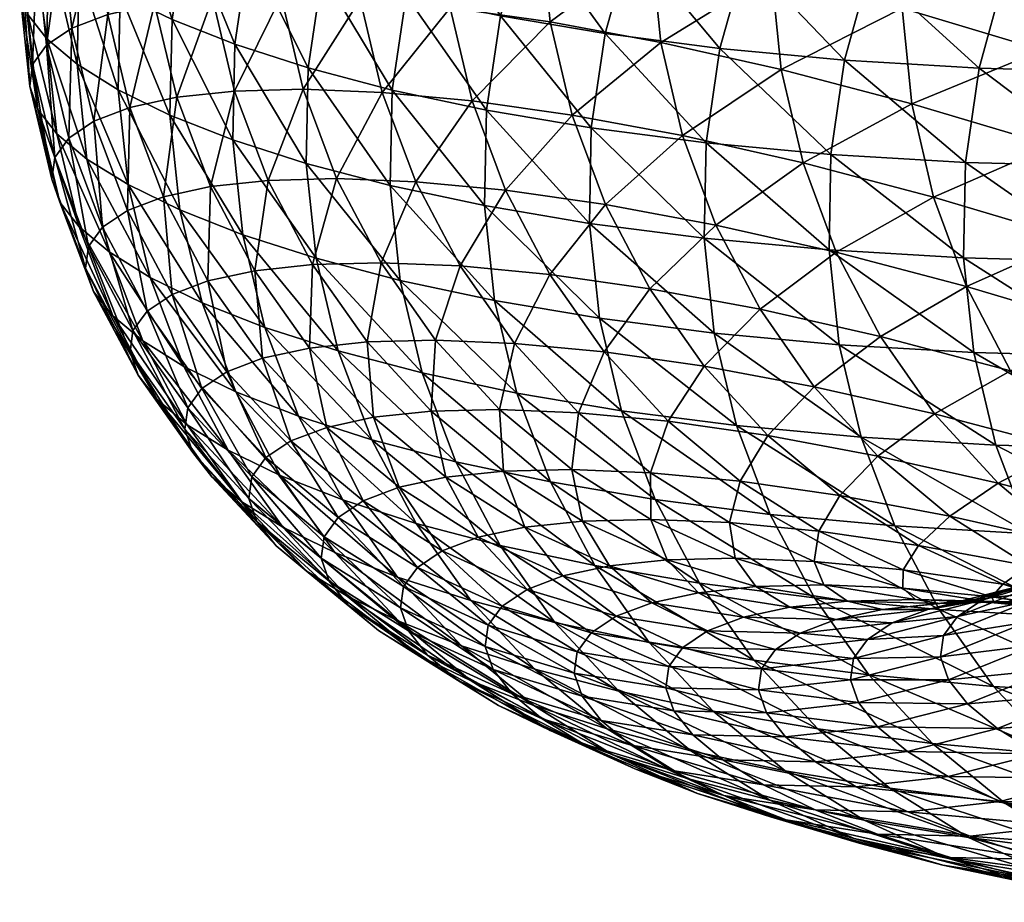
# Model space of a CAD drawing. Header units: centimetres. Extents: x -1886 to 2760, y -2774 to 68.
# Tile 23 of 77: x -0.473 to -0.24, y 59.699 to 59.907. Entities that reach past the tile are written whole.
import ezdxf

# ---------------------------------------------------------------- set-up
doc = ezdxf.new("R2010")
doc.units = ezdxf.units.CM
doc.layers.get('0').update_dxf_attribs({"true_color": 0x086e87})

msp = doc.modelspace()

# ---------------------------------------------------------------- meshes
at = {"color": 9, "true_color": 0xc1c1c1}
mesh = msp.add_polyface(dxfattribs=at)
corners = [(-0.27157, 59.91962, -1118.25745), (-0.23978, 59.91772, -1118.39624), (-0.24576, 59.89604, -1118.39368), (-0.27757, 59.89793, -1118.25476), (-0.20574, 59.9168, -1118.53467), (-0.2117, 59.89512, -1118.53223), (-0.24899, 59.87372, -1118.39075), (-0.28081, 59.8756, -1118.25183), (-0.21491, 59.8728, -1118.52942), (-0.26283, 59.94028, -1118.25977), (-0.23106, 59.93839, -1118.39844), (-0.25157, 59.9596, -1118.2616), (-0.21983, 59.95771, -1118.40015), (-0.19705, 59.93747, -1118.53674), (-0.238, 59.97726, -1118.26318), (-0.20629, 59.97537, -1118.40161), (-0.30105, 59.92237, -1118.11841), (-0.30708, 59.90068, -1118.1156), (-0.31033, 59.87836, -1118.11255), (-0.29229, 59.94304, -1118.12073), (-0.31941, 59.94658, -1117.98145), (-0.28101, 59.96237, -1118.1228), (-0.30811, 59.9659, -1117.98364), (-0.26742, 59.98003, -1118.12439), (-0.2945, 59.98356, -1117.98535), (-0.3159, 59.88007, -1114.96472), (-0.2874, 59.87364, -1114.81873), (-0.29256, 59.8957, -1114.82141), (-0.32108, 59.90213, -1114.96741), (-0.29485, 59.91829, -1114.82434), (-0.32338, 59.92471, -1114.97046), (-0.29431, 59.94101, -1114.82751), (-0.31951, 59.96988, -1114.97693), (-0.29096, 59.96348, -1114.83081), (-0.28485, 59.9853, -1114.83411), (-0.32285, 59.94742, -1114.97363), (-0.26169, 59.8876, -1114.67505), (-0.25655, 59.86554, -1114.67249), (-0.22853, 59.87771, -1114.52844), (-0.26396, 59.91019, -1114.67798), (-0.23079, 59.9003, -1114.53125), (-0.26341, 59.93291, -1114.68103), (-0.23022, 59.92303, -1114.5343), (-0.19536, 59.88855, -1114.38428), (-0.19478, 59.91128, -1114.38721), (-0.18527, 59.9556, -1114.39355), (-0.22073, 59.96735, -1114.54077), (-0.22685, 59.94551, -1114.53748), (-0.1914, 59.93376, -1114.39026), (-0.25394, 59.97721, -1114.68762), (-0.26006, 59.95538, -1114.6842), (-0.21188, 59.98815, -1114.54419)]
mesh.append_faces([[corners[k] for k in face] for face in [(0, 1, 2), (2, 3, 0), (1, 4, 5), (5, 2, 1), (3, 2, 6), (6, 7, 3), (2, 5, 8), (8, 6, 2), (1, 0, 9), (9, 10, 1), (10, 9, 11), (11, 12, 10), (4, 1, 10), (10, 13, 4), (13, 10, 12), (14, 15, 12), (12, 11, 14), (16, 0, 3), (3, 17, 16), (17, 3, 7), (7, 18, 17), (0, 16, 19), (19, 9, 0), (20, 19, 16), (9, 19, 21), (21, 11, 9), (22, 21, 19), (23, 14, 11), (11, 21, 23), (24, 23, 21), (21, 22, 24), (25, 26, 27), (28, 27, 29), (30, 29, 31), (32, 33, 34), (35, 31, 33), (36, 27, 26), (26, 37, 36), (38, 36, 37), (27, 36, 39), (39, 29, 27), (36, 38, 40), (40, 39, 36), (29, 39, 41), (41, 31, 29), (39, 40, 42), (42, 41, 39), (43, 40, 38), (44, 42, 40), (45, 46, 47), (48, 47, 42), (49, 34, 33), (33, 50, 49), (50, 33, 31), (31, 41, 50), (46, 49, 50), (50, 47, 46), (47, 50, 41), (41, 42, 47), (49, 46, 51)]], dxfattribs={"vtx2": -1, "color": 9})
mesh = msp.add_polyface(dxfattribs=at)
corners = [(-0.36275, 59.8635, -1117.82983), (-0.3851, 59.86826, -1117.6897), (-0.38462, 59.89085, -1117.69312), (-0.36228, 59.88608, -1117.83325), (-0.3375, 59.88188, -1117.97302), (-0.33797, 59.85931, -1117.96973), (-0.37527, 59.93488, -1117.69922), (-0.35295, 59.93011, -1117.83923), (-0.359, 59.90841, -1117.83643), (-0.38134, 59.91319, -1117.69629), (-0.32819, 59.92591, -1117.979), (-0.33423, 59.90421, -1117.9762), (-0.30105, 59.92237, -1118.11841), (-0.30708, 59.90068, -1118.1156), (-0.31033, 59.87836, -1118.11255), (-0.31941, 59.94658, -1117.98145), (-0.29229, 59.94304, -1118.12073), (-0.30811, 59.9659, -1117.98364), (-0.36646, 59.95556, -1117.7019), (-0.34415, 59.95078, -1117.8418), (-0.35512, 59.97488, -1117.70422), (-0.33283, 59.97011, -1117.84412), (-0.39512, 59.94013, -1117.55896), (-0.3863, 59.9608, -1117.56165), (-0.37495, 59.98013, -1117.56409), (-0.29256, 59.8957, -1114.82141), (-0.32108, 59.90213, -1114.96741), (-0.3159, 59.88007, -1114.96472), (-0.34721, 59.90697, -1115.11316), (-0.34202, 59.88492, -1115.11035), (-0.33412, 59.86375, -1115.10779), (-0.37092, 59.91034, -1115.25854), (-0.39217, 59.91234, -1115.40369), (-0.38696, 59.8903, -1115.40076), (-0.36572, 59.8883, -1115.25574), (-0.37903, 59.86915, -1115.39807), (-0.3578, 59.86713, -1115.25305), (-0.37325, 59.93291, -1115.26172), (-0.39451, 59.93491, -1115.40698), (-0.34953, 59.92955, -1115.11621), (-0.37273, 59.95562, -1115.26501), (-0.34901, 59.95226, -1115.11951), (-0.29485, 59.91829, -1114.82434), (-0.32338, 59.92471, -1114.97046), (-0.29431, 59.94101, -1114.82751), (-0.32285, 59.94742, -1114.97363), (-0.29096, 59.96348, -1114.83081), (-0.31951, 59.96988, -1114.97693), (-0.34568, 59.97471, -1115.1228), (-0.394, 59.9576, -1115.41028), (-0.36941, 59.97806, -1115.26843)]
mesh.append_faces([[corners[k] for k in face] for face in [(0, 1, 2), (2, 3, 0), (3, 4, 5), (6, 7, 8), (8, 9, 6), (7, 10, 11), (11, 8, 7), (9, 8, 3), (3, 2, 9), (8, 11, 4), (4, 3, 8), (10, 12, 13), (13, 11, 10), (11, 13, 14), (14, 4, 11), (12, 10, 15), (16, 15, 17), (7, 6, 18), (18, 19, 7), (19, 18, 20), (20, 21, 19), (10, 7, 19), (19, 15, 10), (15, 19, 21), (21, 17, 15), (22, 6, 9), (6, 22, 23), (23, 18, 6), (18, 23, 24), (24, 20, 18), (25, 26, 27), (26, 28, 29), (29, 27, 26), (27, 29, 30), (31, 32, 33), (33, 34, 31), (34, 33, 35), (35, 36, 34), (28, 31, 34), (34, 29, 28), (29, 34, 36), (32, 31, 37), (37, 38, 32), (31, 28, 39), (39, 37, 31), (38, 37, 40), (37, 39, 41), (41, 40, 37), (42, 43, 26), (44, 45, 43), (28, 26, 43), (43, 39, 28), (39, 43, 45), (45, 41, 39), (46, 47, 45), (47, 48, 41), (41, 45, 47), (49, 40, 50), (48, 50, 40), (40, 41, 48)]], dxfattribs={"vtx2": -1, "color": 9})
mesh = msp.add_polyface(dxfattribs=at)
corners = [(-0.4704, 59.89178, -1116.5542), (-0.46849, 59.88627, -1116.69678), (-0.46324, 59.8643, -1116.69324), (-0.46516, 59.8698, -1116.55078), (-0.46396, 59.88048, -1116.83899), (-0.45872, 59.85852, -1116.83545), (-0.44713, 59.86847, -1117.12256), (-0.45684, 59.87451, -1116.98096), (-0.4592, 59.89698, -1116.9845), (-0.44949, 59.89094, -1117.1261), (-0.46632, 59.90296, -1116.84253), (-0.45871, 59.91959, -1116.98792), (-0.449, 59.91354, -1117.12952), (-0.46583, 59.92558, -1116.84607), (-0.47276, 59.91427, -1116.55774), (-0.47085, 59.90876, -1116.70032), (-0.47227, 59.9369, -1116.56128), (-0.47035, 59.93139, -1116.70386), (-0.46895, 59.95928, -1116.5647), (-0.46704, 59.95376, -1116.70728), (-0.46252, 59.94794, -1116.84949), (-0.44569, 59.9359, -1117.13293), (-0.4554, 59.94196, -1116.99133), (-0.4493, 59.96367, -1116.99463), (-0.45642, 59.96966, -1116.85278), (-0.45194, 59.90874, -1115.98132), (-0.46046, 59.90548, -1116.125), (-0.45522, 59.88348, -1116.1217), (-0.4467, 59.88673, -1115.97803), (-0.46638, 59.90149, -1116.26831), (-0.46114, 59.8795, -1116.26501), (-0.4697, 59.89688, -1116.4115), (-0.46445, 59.8749, -1116.40808), (-0.47206, 59.91939, -1116.41492), (-0.46874, 59.924, -1116.27185), (-0.47156, 59.94203, -1116.41846), (-0.46825, 59.94665, -1116.27527), (-0.4543, 59.93127, -1115.98474), (-0.46282, 59.928, -1116.12842), (-0.4538, 59.95393, -1115.98816), (-0.46232, 59.95066, -1116.13196), (-0.45901, 59.97305, -1116.13538), (-0.46825, 59.96442, -1116.42188), (-0.46493, 59.96904, -1116.27881), (-0.44318, 59.9337, -1115.8407), (-0.44268, 59.95638, -1115.84412)]
mesh.append_faces([[corners[k] for k in face] for face in [(0, 1, 2), (2, 3, 0), (1, 4, 5), (6, 7, 8), (8, 9, 6), (7, 4, 10), (10, 8, 7), (9, 8, 11), (11, 12, 9), (8, 10, 13), (13, 11, 8), (1, 0, 14), (14, 15, 1), (15, 14, 16), (16, 17, 15), (4, 1, 15), (15, 10, 4), (10, 15, 17), (17, 13, 10), (18, 19, 17), (17, 16, 18), (19, 20, 13), (13, 17, 19), (21, 22, 23), (22, 21, 12), (12, 11, 22), (24, 23, 22), (22, 20, 24), (20, 22, 11), (11, 13, 20), (25, 26, 27), (27, 28, 25), (26, 29, 30), (30, 27, 26), (31, 0, 3), (3, 32, 31), (29, 31, 32), (32, 30, 29), (0, 31, 33), (33, 14, 0), (31, 29, 34), (34, 33, 31), (14, 33, 35), (35, 16, 14), (33, 34, 36), (36, 35, 33), (26, 25, 37), (37, 38, 26), (38, 37, 39), (39, 40, 38), (29, 26, 38), (38, 34, 29), (34, 38, 40), (40, 36, 34), (36, 40, 41), (42, 18, 16), (16, 35, 42), (35, 36, 43), (44, 37, 25), (45, 39, 37)]], dxfattribs={"vtx2": -1, "color": 9})
mesh = msp.add_polyface(dxfattribs=at)
corners = [(-0.3851, 59.86826, -1117.6897), (-0.40498, 59.87349, -1117.54919), (-0.4045, 59.89608, -1117.55261), (-0.38462, 59.89085, -1117.69312), (-0.42235, 59.87909, -1117.40845), (-0.42186, 59.90168, -1117.41199), (-0.43484, 59.86248, -1117.26392), (-0.44713, 59.86847, -1117.12256), (-0.44949, 59.89094, -1117.1261), (-0.4372, 59.88494, -1117.26746), (-0.449, 59.91354, -1117.12952), (-0.43671, 59.90754, -1117.27087), (-0.43959, 59.95761, -1117.13611), (-0.42731, 59.9516, -1117.27734), (-0.4334, 59.92989, -1117.27429), (-0.44569, 59.9359, -1117.13293), (-0.41248, 59.94573, -1117.41833), (-0.41856, 59.92403, -1117.41528), (-0.38134, 59.91319, -1117.69629), (-0.4012, 59.91843, -1117.55591), (-0.39512, 59.94013, -1117.55896), (-0.40365, 59.96641, -1117.42114), (-0.3863, 59.9608, -1117.56165), (-0.41847, 59.97228, -1117.28027), (-0.4493, 59.96367, -1116.99463), (-0.4467, 59.88673, -1115.97803), (-0.45522, 59.88348, -1116.1217), (-0.44725, 59.86236, -1116.11853), (-0.39217, 59.91234, -1115.40369), (-0.41092, 59.91307, -1115.54858), (-0.4057, 59.89104, -1115.54553), (-0.38696, 59.8903, -1115.40076), (-0.42715, 59.91264, -1115.69312), (-0.42192, 59.89062, -1115.68994), (-0.39776, 59.86989, -1115.54272), (-0.37903, 59.86915, -1115.39807), (-0.41397, 59.86948, -1115.68713), (-0.44083, 59.91116, -1115.8374), (-0.45194, 59.90874, -1115.98132), (-0.43559, 59.88915, -1115.83423), (-0.43874, 59.8656, -1115.9751), (-0.42764, 59.86801, -1115.83118), (-0.44318, 59.9337, -1115.8407), (-0.4295, 59.93519, -1115.69641), (-0.4543, 59.93127, -1115.98474), (-0.44268, 59.95638, -1115.84412), (-0.429, 59.95787, -1115.69983), (-0.39451, 59.93491, -1115.40698), (-0.41326, 59.93563, -1115.55176), (-0.394, 59.9576, -1115.41028), (-0.41276, 59.95832, -1115.55518), (-0.37273, 59.95562, -1115.26501)]
mesh.append_faces([[corners[k] for k in face] for face in [(0, 1, 2), (2, 3, 0), (1, 4, 5), (5, 2, 1), (6, 7, 8), (8, 9, 6), (9, 8, 10), (10, 11, 9), (4, 9, 11), (11, 5, 4), (12, 13, 14), (14, 15, 12), (13, 16, 17), (17, 14, 13), (15, 14, 11), (11, 10, 15), (14, 17, 5), (5, 11, 14), (18, 19, 20), (19, 18, 3), (3, 2, 19), (16, 20, 19), (19, 17, 16), (17, 19, 2), (2, 5, 17), (20, 16, 21), (21, 22, 20), (16, 13, 23), (24, 12, 15), (25, 26, 27), (28, 29, 30), (30, 31, 28), (29, 32, 33), (33, 30, 29), (31, 30, 34), (34, 35, 31), (30, 33, 36), (36, 34, 30), (37, 38, 25), (25, 39, 37), (39, 25, 40), (40, 41, 39), (32, 37, 39), (39, 33, 32), (33, 39, 41), (41, 36, 33), (38, 37, 42), (37, 32, 43), (43, 42, 37), (44, 42, 45), (42, 43, 46), (46, 45, 42), (29, 28, 47), (47, 48, 29), (48, 47, 49), (49, 50, 48), (32, 29, 48), (48, 43, 32), (43, 48, 50), (50, 46, 43), (51, 49, 47)]], dxfattribs={"vtx2": -1, "color": 9})
mesh = msp.add_polyface(dxfattribs=at)
corners = [(-0.41112, 59.79967, -1117.25342), (-0.4234, 59.80564, -1117.11218), (-0.43393, 59.82547, -1117.11548), (-0.44713, 59.86847, -1117.12256), (-0.43484, 59.86248, -1117.26392), (-0.4296, 59.84054, -1117.26025), (-0.44189, 59.84653, -1117.11902), (-0.41999, 59.85663, -1117.40491), (-0.41476, 59.8347, -1117.40137), (-0.42164, 59.81948, -1117.25684), (-0.4372, 59.88494, -1117.26746), (-0.42235, 59.87909, -1117.40845), (-0.4331, 59.81165, -1116.97058), (-0.44363, 59.83149, -1116.97388), (-0.44022, 59.8176, -1116.82886), (-0.45075, 59.83744, -1116.83203), (-0.4318, 59.8051, -1116.68384), (-0.43371, 59.81057, -1116.5415), (-0.44665, 59.82884, -1116.54443), (-0.44474, 59.82336, -1116.68677), (-0.45719, 59.84871, -1116.54749), (-0.45527, 59.84322, -1116.68994), (-0.42728, 59.79934, -1116.82581), (-0.45872, 59.85852, -1116.83545), (-0.46324, 59.8643, -1116.69324), (-0.46849, 59.88627, -1116.69678), (-0.46516, 59.8698, -1116.55078), (-0.45684, 59.87451, -1116.98096), (-0.4516, 59.85255, -1116.97742), (-0.46396, 59.88048, -1116.83899), (-0.42378, 59.82417, -1116.11304), (-0.4297, 59.82021, -1116.2561), (-0.41451, 59.80387, -1116.25378), (-0.433, 59.81564, -1116.39893), (-0.41782, 59.79931, -1116.39648), (-0.44595, 59.83393, -1116.40173), (-0.44263, 59.8385, -1116.25891), (-0.45648, 59.8538, -1116.40479), (-0.45317, 59.85838, -1116.26184), (-0.42821, 59.8457, -1115.97229), (-0.43672, 59.84247, -1116.11572), (-0.43874, 59.8656, -1115.9751), (-0.44725, 59.86236, -1116.11853), (-0.4467, 59.88673, -1115.97803), (-0.45522, 59.88348, -1116.1217), (-0.46114, 59.8795, -1116.26501), (-0.46445, 59.8749, -1116.40808), (-0.41712, 59.84811, -1115.82849), (-0.42764, 59.86801, -1115.83118)]
mesh.append_faces([[corners[k] for k in face] for face in [(0, 1, 2), (3, 4, 5), (5, 6, 3), (4, 7, 8), (8, 5, 4), (6, 5, 9), (9, 2, 6), (7, 4, 10), (10, 11, 7), (1, 12, 13), (13, 2, 1), (12, 14, 15), (15, 13, 12), (16, 17, 18), (18, 19, 16), (19, 18, 20), (20, 21, 19), (22, 16, 19), (19, 14, 22), (14, 19, 21), (21, 15, 14), (23, 24, 25), (26, 24, 21), (21, 20, 26), (24, 23, 15), (15, 21, 24), (27, 3, 6), (6, 28, 27), (28, 6, 2), (2, 13, 28), (29, 27, 28), (28, 23, 29), (23, 28, 13), (13, 15, 23), (30, 31, 32), (31, 33, 34), (17, 33, 35), (35, 18, 17), (33, 31, 36), (36, 35, 33), (18, 35, 37), (37, 20, 18), (35, 36, 38), (38, 37, 35), (39, 40, 30), (40, 39, 41), (41, 42, 40), (31, 30, 40), (40, 36, 31), (36, 40, 42), (42, 38, 36), (42, 41, 43), (44, 45, 38), (38, 42, 44), (46, 26, 20), (20, 37, 46), (45, 46, 37), (37, 38, 45), (39, 47, 48), (48, 41, 39)]], dxfattribs={"vtx2": -1, "color": 9})
mesh = msp.add_polyface(dxfattribs=at)
corners = [(-0.38274, 59.84582, -1117.68616), (-0.36039, 59.84106, -1117.82642), (-0.35515, 59.81915, -1117.82275), (-0.3775, 59.8239, -1117.68262), (-0.3356, 59.83687, -1117.96631), (-0.33036, 59.81496, -1117.96265), (-0.3472, 59.79812, -1117.81921), (-0.3851, 59.86826, -1117.6897), (-0.36275, 59.8635, -1117.82983), (-0.33797, 59.85931, -1117.96973), (-0.36228, 59.88608, -1117.83325), (-0.43393, 59.82547, -1117.11548), (-0.42164, 59.81948, -1117.25684), (-0.41112, 59.79967, -1117.25342), (-0.4296, 59.84054, -1117.26025), (-0.41476, 59.8347, -1117.40137), (-0.4068, 59.81366, -1117.39783), (-0.40262, 59.85104, -1117.54565), (-0.39738, 59.82912, -1117.54211), (-0.36955, 59.80286, -1117.67896), (-0.38943, 59.80808, -1117.53857), (-0.41999, 59.85663, -1117.40491), (-0.40498, 59.87349, -1117.54919), (-0.42235, 59.87909, -1117.40845), (-0.41528, 59.8274, -1115.96973), (-0.42378, 59.82417, -1116.11304), (-0.40861, 59.80782, -1116.11084), (-0.40011, 59.81104, -1115.96753), (-0.41451, 59.80387, -1116.25378), (-0.42821, 59.8457, -1115.97229), (-0.35565, 59.83089, -1115.39343), (-0.37436, 59.83165, -1115.53796), (-0.35922, 59.81527, -1115.53613), (-0.34053, 59.81451, -1115.39172), (-0.39055, 59.83125, -1115.68213), (-0.37539, 59.81487, -1115.68018), (-0.34214, 59.80107, -1115.53467), (-0.35831, 59.80067, -1115.67871), (-0.40419, 59.8298, -1115.82605), (-0.38903, 59.81343, -1115.82397), (-0.37193, 59.79923, -1115.82239), (-0.41712, 59.84811, -1115.82849), (-0.40346, 59.84957, -1115.68445), (-0.41397, 59.86948, -1115.68713), (-0.42764, 59.86801, -1115.83118), (-0.36854, 59.84922, -1115.39563), (-0.38726, 59.84998, -1115.54016), (-0.37903, 59.86915, -1115.39807), (-0.39776, 59.86989, -1115.54272), (-0.33446, 59.82888, -1115.24878), (-0.34733, 59.84721, -1115.25073), (-0.3578, 59.86713, -1115.25305), (-0.33412, 59.86375, -1115.10779), (-0.34202, 59.88492, -1115.11035)]
mesh.append_faces([[corners[k] for k in face] for face in [(0, 1, 2), (2, 3, 0), (1, 4, 5), (5, 2, 1), (3, 2, 6), (1, 0, 7), (7, 8, 1), (4, 1, 8), (8, 9, 4), (9, 8, 10), (11, 12, 13), (14, 15, 16), (16, 12, 14), (17, 0, 3), (3, 18, 17), (18, 3, 19), (19, 20, 18), (21, 17, 18), (18, 15, 21), (15, 18, 20), (20, 16, 15), (0, 17, 22), (22, 7, 0), (17, 21, 23), (23, 22, 17), (24, 25, 26), (26, 27, 24), (28, 26, 25), (25, 24, 29), (30, 31, 32), (32, 33, 30), (31, 34, 35), (35, 32, 31), (33, 32, 36), (32, 35, 37), (38, 24, 27), (27, 39, 38), (34, 38, 39), (39, 35, 34), (35, 39, 40), (24, 38, 41), (41, 29, 24), (38, 34, 42), (42, 41, 38), (41, 42, 43), (43, 44, 41), (31, 30, 45), (45, 46, 31), (46, 45, 47), (47, 48, 46), (34, 31, 46), (46, 42, 34), (42, 46, 48), (48, 43, 42), (49, 30, 33), (30, 49, 50), (50, 45, 30), (45, 50, 51), (51, 47, 45), (52, 51, 50), (51, 52, 53)]], dxfattribs={"vtx2": -1, "color": 9})
mesh = msp.add_polyface(dxfattribs=at)
corners = [(-0.24942, 59.85115, -1118.38757), (-0.28126, 59.85303, -1118.24866), (-0.28081, 59.8756, -1118.25183), (-0.32241, 59.79394, -1117.95911), (-0.29522, 59.79044, -1118.09875), (-0.28473, 59.77066, -1118.09509), (-0.31191, 59.77416, -1117.95544), (-0.3367, 59.77833, -1117.81567), (-0.3472, 59.79812, -1117.81921), (-0.35515, 59.81915, -1117.82275), (-0.33036, 59.81496, -1117.96265), (-0.30841, 59.83335, -1118.10583), (-0.27887, 59.8306, -1118.24524), (-0.27362, 59.80871, -1118.2417), (-0.30317, 59.81145, -1118.10229), (-0.26568, 59.7877, -1118.23804), (-0.3356, 59.83687, -1117.96631), (-0.31079, 59.85578, -1118.10938), (-0.33797, 59.85931, -1117.96973), (-0.31033, 59.87836, -1118.11255), (-0.3375, 59.88188, -1117.97302), (-0.30345, 59.78008, -1115.53308), (-0.28481, 59.77932, -1115.38916), (-0.3048, 59.7885, -1115.38953), (-0.32345, 59.78926, -1115.53369), (-0.32347, 59.8003, -1115.3905), (-0.34214, 59.80107, -1115.53467), (-0.31958, 59.77969, -1115.67676), (-0.3396, 59.78887, -1115.67749), (-0.34053, 59.81451, -1115.39172), (-0.28365, 59.78648, -1115.24512), (-0.26007, 59.78309, -1115.10046), (-0.26369, 59.77729, -1115.24487), (-0.30231, 59.79828, -1115.24597), (-0.2787, 59.7949, -1115.1012), (-0.2563, 59.81421, -1114.81274), (-0.28474, 59.82063, -1114.95837), (-0.26968, 59.80425, -1114.95703), (-0.31081, 59.82549, -1115.10364), (-0.29572, 59.8091, -1115.10217), (-0.31935, 59.81249, -1115.24707), (-0.33446, 59.82888, -1115.24878), (-0.32366, 59.84383, -1115.10559), (-0.34733, 59.84721, -1115.25073), (-0.33412, 59.86375, -1115.10779), (-0.26911, 59.83254, -1114.81433), (-0.29758, 59.83897, -1114.96008), (-0.27953, 59.85247, -1114.81641), (-0.30802, 59.8589, -1114.96228), (-0.2874, 59.87364, -1114.81873), (-0.3159, 59.88007, -1114.96472), (-0.25655, 59.86554, -1114.67249)]
mesh.append_faces([[corners[k] for k in face] for face in [(0, 1, 2), (3, 4, 5), (6, 7, 8), (8, 3, 6), (9, 10, 3), (11, 12, 13), (13, 14, 11), (14, 13, 15), (15, 4, 14), (16, 11, 14), (14, 10, 16), (10, 14, 4), (4, 3, 10), (12, 11, 17), (17, 1, 12), (11, 16, 18), (18, 17, 11), (1, 17, 19), (19, 2, 1), (17, 18, 20), (20, 19, 17), (21, 22, 23), (23, 24, 21), (24, 23, 25), (25, 26, 24), (27, 21, 24), (24, 28, 27), (28, 24, 26), (26, 25, 29), (30, 23, 22), (31, 30, 32), (23, 30, 33), (33, 25, 23), (30, 31, 34), (34, 33, 30), (35, 36, 37), (36, 38, 39), (39, 37, 36), (37, 39, 34), (29, 40, 41), (40, 29, 25), (25, 33, 40), (38, 41, 40), (40, 39, 38), (39, 40, 33), (33, 34, 39), (41, 38, 42), (42, 43, 41), (43, 42, 44), (36, 35, 45), (45, 46, 36), (46, 45, 47), (47, 48, 46), (38, 36, 46), (46, 42, 38), (42, 46, 48), (48, 44, 42), (49, 50, 48), (48, 47, 49), (44, 48, 50), (51, 49, 47)]], dxfattribs={"vtx2": -1, "color": 9})
mesh = msp.add_polyface(dxfattribs=at)
corners = [(-0.22333, 59.76607, -1118.37341), (-0.25519, 59.76793, -1118.23438), (-0.26568, 59.7877, -1118.23804), (-0.23382, 59.78584, -1118.37708), (-0.27887, 59.8306, -1118.24524), (-0.24702, 59.82873, -1118.38428), (-0.24177, 59.80684, -1118.38074), (-0.27362, 59.80871, -1118.2417), (-0.21291, 59.82782, -1118.52295), (-0.20765, 59.80593, -1118.51953), (-0.1997, 59.78494, -1118.51587), (-0.28126, 59.85303, -1118.24866), (-0.24942, 59.85115, -1118.38757), (-0.28081, 59.8756, -1118.25183), (-0.24899, 59.87372, -1118.39075), (-0.21532, 59.85024, -1118.52637), (-0.21491, 59.8728, -1118.52942), (-0.21519, 59.77581, -1116.53552), (-0.21449, 59.78083, -1116.39429), (-0.23373, 59.76996, -1116.39258), (-0.21121, 59.78535, -1116.25281), (-0.23045, 59.77448, -1116.25098), (-0.21615, 59.78159, -1115.96704), (-0.22459, 59.77839, -1116.10913), (-0.20536, 59.78926, -1116.11108), (-0.23657, 59.77338, -1115.96533), (-0.24501, 59.77018, -1116.10754), (-0.2172, 59.77217, -1115.53528), (-0.23328, 59.77178, -1115.67847), (-0.21203, 59.77718, -1115.67993), (-0.22557, 59.77574, -1115.82275), (-0.24683, 59.77034, -1115.82141), (-0.20516, 59.78396, -1115.82458), (-0.26382, 59.77298, -1115.38916), (-0.24272, 59.77096, -1115.245), (-0.26369, 59.77729, -1115.24487), (-0.24012, 59.77391, -1115.10034), (-0.26007, 59.78309, -1115.10046), (-0.23407, 59.77824, -1114.95557), (-0.2057, 59.77182, -1114.8103), (-0.22429, 59.78362, -1114.81067), (-0.25268, 59.79004, -1114.95605), (-0.21415, 59.76906, -1114.95544), (-0.2787, 59.7949, -1115.1012), (-0.26968, 59.80425, -1114.95703), (-0.24126, 59.79782, -1114.81152), (-0.2563, 59.81421, -1114.81274), (-0.22552, 59.8061, -1114.66687), (-0.2105, 59.78972, -1114.66577), (-0.19246, 59.79622, -1114.52063), (-0.23831, 59.82443, -1114.66833), (-0.26911, 59.83254, -1114.81433), (-0.20522, 59.81455, -1114.52209), (-0.2487, 59.84436, -1114.67029), (-0.27953, 59.85247, -1114.81641), (-0.21559, 59.83448, -1114.5238), (-0.19313, 59.86596, -1114.38159), (-0.22853, 59.87771, -1114.52844), (-0.22341, 59.85565, -1114.526), (-0.25655, 59.86554, -1114.67249)]
mesh.append_faces([[corners[k] for k in face] for face in [(0, 1, 2), (2, 3, 0), (4, 5, 6), (6, 7, 4), (5, 8, 9), (9, 6, 5), (7, 6, 3), (3, 2, 7), (6, 9, 10), (10, 3, 6), (5, 4, 11), (11, 12, 5), (13, 14, 12), (8, 5, 12), (12, 15, 8), (15, 12, 14), (14, 16, 15), (17, 18, 19), (18, 20, 21), (21, 19, 18), (22, 23, 24), (20, 24, 23), (23, 21, 20), (25, 26, 23), (23, 22, 25), (21, 23, 26), (27, 28, 29), (25, 30, 31), (30, 25, 22), (22, 32, 30), (30, 29, 28), (29, 30, 32), (33, 34, 35), (36, 35, 34), (35, 36, 37), (38, 39, 40), (40, 41, 38), (36, 42, 38), (38, 37, 36), (37, 38, 41), (41, 43, 37), (44, 45, 46), (45, 44, 41), (41, 40, 45), (43, 41, 44), (47, 46, 45), (45, 48, 47), (48, 45, 40), (49, 47, 48), (46, 47, 50), (50, 51, 46), (52, 50, 47), (51, 50, 53), (53, 54, 51), (50, 52, 55), (55, 53, 50), (56, 57, 58), (54, 53, 59), (59, 58, 57), (58, 59, 53), (53, 55, 58)]], dxfattribs={"vtx2": -1, "color": 9})
mesh = msp.add_polyface(dxfattribs=at)
corners = [(-0.3238, 59.76013, -1117.81213), (-0.34614, 59.76487, -1117.672), (-0.35904, 59.78307, -1117.67542), (-0.3367, 59.77833, -1117.81567), (-0.36955, 59.80286, -1117.67896), (-0.3472, 59.79812, -1117.81921), (-0.3775, 59.8239, -1117.68262), (-0.32241, 59.79394, -1117.95911), (-0.35515, 59.81915, -1117.82275), (-0.34722, 59.73931, -1117.24194), (-0.35947, 59.74525, -1117.10107), (-0.3782, 59.75698, -1117.10339), (-0.36594, 59.75104, -1117.24438), (-0.3953, 59.77111, -1117.10596), (-0.38303, 59.76515, -1117.24707), (-0.36821, 59.75935, -1117.38794), (-0.35112, 59.74524, -1117.38513), (-0.366, 59.77007, -1117.53174), (-0.331, 59.7486, -1117.66882), (-0.35086, 59.7538, -1117.52844), (-0.38336, 59.77562, -1117.39099), (-0.33378, 59.73969, -1117.52551), (-0.37891, 59.78828, -1117.53503), (-0.38943, 59.80808, -1117.53857), (-0.36261, 59.75916, -1116.53333), (-0.3607, 59.75372, -1116.67517), (-0.33965, 59.74742, -1116.67395), (-0.34155, 59.75285, -1116.53223), (-0.3562, 59.748, -1116.81665), (-0.33515, 59.7417, -1116.81543), (-0.34911, 59.7421, -1116.95801), (-0.37625, 59.75713, -1116.81848), (-0.36915, 59.75122, -1116.95984), (-0.38788, 59.76297, -1116.96204), (-0.39499, 59.76889, -1116.82056), (-0.38266, 59.76831, -1116.53479), (-0.38076, 59.76286, -1116.67676), (-0.34424, 59.77588, -1115.96338), (-0.35271, 59.77267, -1116.10632), (-0.33166, 59.76635, -1116.10559), (-0.3586, 59.76875, -1116.2489), (-0.33755, 59.76242, -1116.24805), (-0.36191, 59.76421, -1116.39124), (-0.34085, 59.75789, -1116.39038), (-0.38196, 59.77337, -1116.39258), (-0.37866, 59.77791, -1116.25012), (-0.36428, 59.78505, -1115.96436), (-0.37276, 59.78184, -1116.10742), (-0.383, 59.79685, -1115.9657), (-0.33319, 59.77825, -1115.82019), (-0.35322, 59.78743, -1115.82104), (-0.3396, 59.78887, -1115.67749), (-0.37193, 59.79923, -1115.82239), (-0.35831, 59.80067, -1115.67871), (-0.34214, 59.80107, -1115.53467), (-0.35922, 59.81527, -1115.53613), (-0.37539, 59.81487, -1115.68018)]
mesh.append_faces([[corners[k] for k in face] for face in [(0, 1, 2), (2, 3, 0), (3, 2, 4), (4, 5, 3), (5, 4, 6), (7, 5, 8), (9, 10, 11), (11, 12, 9), (12, 11, 13), (14, 15, 16), (16, 12, 14), (17, 1, 18), (18, 19, 17), (20, 17, 19), (19, 15, 20), (15, 19, 21), (21, 16, 15), (1, 17, 22), (22, 2, 1), (2, 22, 23), (23, 4, 2), (24, 25, 26), (26, 27, 24), (25, 28, 29), (29, 26, 25), (30, 28, 31), (31, 32, 30), (10, 32, 33), (33, 11, 10), (32, 31, 34), (25, 24, 35), (35, 36, 25), (28, 25, 36), (36, 31, 28), (37, 38, 39), (38, 40, 41), (41, 39, 38), (42, 24, 27), (27, 43, 42), (40, 42, 43), (43, 41, 40), (24, 42, 44), (44, 35, 24), (42, 40, 45), (45, 44, 42), (38, 37, 46), (46, 47, 38), (47, 46, 48), (40, 38, 47), (47, 45, 40), (37, 49, 50), (50, 46, 37), (51, 50, 49), (46, 50, 52), (52, 48, 46), (50, 51, 53), (53, 52, 50), (54, 53, 51), (53, 54, 55), (52, 53, 56)]], dxfattribs={"vtx2": -1, "color": 9})
mesh = msp.add_polyface(dxfattribs=at)
corners = [(-0.41047, 59.7874, -1117.10901), (-0.39819, 59.78144, -1117.25012), (-0.38303, 59.76515, -1117.24707), (-0.3953, 59.77111, -1117.10596), (-0.38336, 59.77562, -1117.39099), (-0.36821, 59.75935, -1117.38794), (-0.36594, 59.75104, -1117.24438), (-0.366, 59.77007, -1117.53174), (-0.39628, 59.79385, -1117.39441), (-0.37891, 59.78828, -1117.53503), (-0.4068, 59.81366, -1117.39783), (-0.38943, 59.80808, -1117.53857), (-0.4234, 59.80564, -1117.11218), (-0.41112, 59.79967, -1117.25342), (-0.42164, 59.81948, -1117.25684), (-0.39499, 59.76889, -1116.82056), (-0.38788, 59.76297, -1116.96204), (-0.36915, 59.75122, -1116.95984), (-0.38076, 59.76286, -1116.67676), (-0.38266, 59.76831, -1116.53479), (-0.4014, 59.78008, -1116.53674), (-0.3995, 59.77462, -1116.67871), (-0.37625, 59.75713, -1116.81848), (-0.43371, 59.81057, -1116.5415), (-0.4318, 59.8051, -1116.68384), (-0.41661, 59.78878, -1116.68115), (-0.41852, 59.79424, -1116.53894), (-0.42728, 59.79934, -1116.82581), (-0.4121, 59.78303, -1116.823), (-0.42017, 59.7934, -1116.96753), (-0.40499, 59.7771, -1116.9646), (-0.3782, 59.75698, -1117.10339), (-0.4331, 59.81165, -1116.97058), (-0.44022, 59.8176, -1116.82886), (-0.38196, 59.77337, -1116.39258), (-0.4007, 59.78514, -1116.39441), (-0.37866, 59.77791, -1116.25012), (-0.3974, 59.78969, -1116.25171), (-0.383, 59.79685, -1115.9657), (-0.39149, 59.79363, -1116.10889), (-0.37276, 59.78184, -1116.10742), (-0.40011, 59.81104, -1115.96753), (-0.40861, 59.80782, -1116.11084), (-0.41451, 59.80387, -1116.25378), (-0.433, 59.81564, -1116.39893), (-0.41782, 59.79931, -1116.39648), (-0.4297, 59.82021, -1116.2561), (-0.38903, 59.81343, -1115.82397), (-0.37193, 59.79923, -1115.82239)]
mesh.append_faces([[corners[k] for k in face] for face in [(0, 1, 2), (2, 3, 0), (1, 4, 5), (5, 2, 1), (3, 2, 6), (7, 4, 8), (8, 9, 7), (9, 8, 10), (10, 11, 9), (1, 0, 12), (12, 13, 1), (4, 1, 13), (13, 8, 4), (8, 13, 14), (14, 10, 8), (15, 16, 17), (18, 19, 20), (20, 21, 18), (22, 18, 21), (21, 15, 22), (23, 24, 25), (25, 26, 23), (24, 27, 28), (28, 25, 24), (26, 25, 21), (21, 20, 26), (25, 28, 15), (15, 21, 25), (29, 0, 3), (3, 30, 29), (30, 3, 31), (31, 16, 30), (27, 29, 30), (30, 28, 27), (28, 30, 16), (16, 15, 28), (0, 29, 32), (32, 12, 0), (29, 27, 33), (33, 32, 29), (19, 34, 35), (35, 20, 19), (34, 36, 37), (37, 35, 34), (38, 39, 40), (36, 40, 39), (39, 37, 36), (41, 42, 39), (39, 38, 41), (42, 43, 37), (37, 39, 42), (44, 23, 26), (26, 45, 44), (45, 26, 20), (20, 35, 45), (45, 43, 46), (43, 45, 35), (35, 37, 43), (47, 41, 38), (38, 48, 47)]], dxfattribs={"vtx2": -1, "color": 9})
mesh = msp.add_polyface(dxfattribs=at)
corners = [(-0.34614, 59.76487, -1117.672), (-0.3238, 59.76013, -1117.81213), (-0.30867, 59.74388, -1117.80884), (-0.331, 59.7486, -1117.66882), (-0.29902, 59.75597, -1117.95203), (-0.28391, 59.73972, -1117.94861), (-0.27185, 59.75248, -1118.09155), (-0.25674, 59.73624, -1118.08813), (-0.31191, 59.77416, -1117.95544), (-0.28473, 59.77066, -1118.09509), (-0.25519, 59.76793, -1118.23438), (-0.29522, 59.79044, -1118.09875), (-0.26568, 59.7877, -1118.23804), (-0.32241, 59.79394, -1117.95911), (-0.3367, 59.77833, -1117.81567), (-0.27425, 59.74591, -1116.67322), (-0.27614, 59.75132, -1116.53186), (-0.29794, 59.7489, -1116.53149), (-0.29604, 59.74348, -1116.67297), (-0.31987, 59.74942, -1116.53174), (-0.34155, 59.75285, -1116.53223), (-0.33965, 59.74742, -1116.67395), (-0.31797, 59.744, -1116.67322), (-0.27545, 59.75635, -1116.39026), (-0.29724, 59.75393, -1116.38989), (-0.27216, 59.76087, -1116.24854), (-0.29395, 59.75845, -1116.24792), (-0.31917, 59.75445, -1116.38989), (-0.31587, 59.75898, -1116.2478), (-0.27962, 59.76556, -1115.96313), (-0.28807, 59.76236, -1116.10571), (-0.26629, 59.76478, -1116.10632), (-0.30153, 59.7661, -1115.96277), (-0.30999, 59.7629, -1116.10547), (-0.33166, 59.76635, -1116.10559), (-0.3232, 59.76955, -1115.96289), (-0.34424, 59.77588, -1115.96338), (-0.33755, 59.76242, -1116.24805), (-0.34085, 59.75789, -1116.39038), (-0.2686, 59.76793, -1115.82043), (-0.2905, 59.76846, -1115.81995), (-0.27692, 59.7699, -1115.67676), (-0.28481, 59.77932, -1115.38916), (-0.30345, 59.78008, -1115.53308), (-0.28245, 59.77374, -1115.53296), (-0.26382, 59.77298, -1115.38916), (-0.31958, 59.77969, -1115.67676), (-0.29857, 59.77335, -1115.67651), (-0.26082, 59.77029, -1115.53333), (-0.33319, 59.77825, -1115.82019), (-0.31216, 59.77192, -1115.81982), (-0.3396, 59.78887, -1115.67749), (-0.26369, 59.77729, -1115.24487), (-0.28365, 59.78648, -1115.24512)]
mesh.append_faces([[corners[k] for k in face] for face in [(0, 1, 2), (2, 3, 0), (1, 4, 5), (5, 2, 1), (4, 6, 7), (6, 4, 8), (8, 9, 6), (10, 9, 11), (11, 12, 10), (9, 8, 13), (4, 1, 14), (14, 8, 4), (15, 16, 17), (18, 17, 19), (20, 21, 22), (22, 19, 20), (16, 23, 24), (24, 17, 16), (23, 25, 26), (26, 24, 23), (17, 24, 27), (27, 19, 17), (24, 26, 28), (28, 27, 24), (29, 30, 31), (30, 29, 32), (32, 33, 30), (25, 31, 30), (30, 26, 25), (26, 30, 33), (33, 28, 26), (34, 35, 36), (35, 34, 33), (33, 32, 35), (34, 37, 28), (28, 33, 34), (38, 20, 19), (19, 27, 38), (37, 38, 27), (27, 28, 37), (29, 39, 40), (40, 32, 29), (41, 40, 39), (42, 43, 44), (44, 45, 42), (43, 46, 47), (47, 44, 43), (44, 47, 41), (41, 48, 44), (49, 36, 35), (35, 50, 49), (50, 35, 32), (32, 40, 50), (46, 49, 50), (50, 47, 46), (47, 50, 40), (40, 41, 47), (49, 46, 51), (52, 42, 45), (42, 52, 53)]], dxfattribs={"vtx2": -1, "color": 9})
mesh = msp.add_polyface(dxfattribs=at)
corners = [(-0.21046, 59.7479, -1118.36987), (-0.24231, 59.74975, -1118.23083), (-0.25519, 59.76793, -1118.23438), (-0.22333, 59.76607, -1118.37341), (-0.18921, 59.76518, -1118.51221), (-0.23382, 59.78584, -1118.37708), (-0.27185, 59.75248, -1118.09155), (-0.28473, 59.77066, -1118.09509), (-0.20178, 59.75884, -1116.95752), (-0.20883, 59.76471, -1116.81714), (-0.22806, 59.75384, -1116.81567), (-0.22101, 59.74797, -1116.95618), (-0.2133, 59.7704, -1116.67639), (-0.21519, 59.77581, -1116.53552), (-0.23443, 59.76494, -1116.53381), (-0.23253, 59.75953, -1116.67493), (-0.27614, 59.75132, -1116.53186), (-0.27425, 59.74591, -1116.67322), (-0.25297, 59.75131, -1116.67383), (-0.25486, 59.75673, -1116.53259), (-0.24848, 59.74562, -1116.8147), (-0.23373, 59.76996, -1116.39258), (-0.25784, 59.76797, -1115.96399), (-0.26629, 59.76478, -1116.10632), (-0.24501, 59.77018, -1116.10754), (-0.23657, 59.77338, -1115.96533), (-0.27216, 59.76087, -1116.24854), (-0.25087, 59.76627, -1116.24951), (-0.23045, 59.77448, -1116.25098), (-0.27545, 59.75635, -1116.39026), (-0.25416, 59.76175, -1116.39124), (-0.27962, 59.76556, -1115.96313), (-0.24683, 59.77034, -1115.82141), (-0.23328, 59.77178, -1115.67847), (-0.22557, 59.77574, -1115.82275), (-0.2686, 59.76793, -1115.82043), (-0.25504, 59.76936, -1115.67737), (-0.27692, 59.7699, -1115.67676), (-0.2172, 59.77217, -1115.53528), (-0.19863, 59.77142, -1115.39185), (-0.22036, 59.769, -1115.3905), (-0.23895, 59.76975, -1115.53406), (-0.24221, 59.76953, -1115.38953), (-0.26082, 59.77029, -1115.53333), (-0.26382, 59.77298, -1115.38916), (-0.28245, 59.77374, -1115.53296), (-0.19929, 59.76698, -1115.24658), (-0.22113, 59.76751, -1115.24561), (-0.21415, 59.76906, -1114.95544), (-0.24012, 59.77391, -1115.10034), (-0.21917, 59.76758, -1115.10059), (-0.24272, 59.77096, -1115.245), (-0.1976, 59.76414, -1115.10132), (-0.2057, 59.77182, -1114.8103), (-0.23407, 59.77824, -1114.95557)]
mesh.append_faces([[corners[k] for k in face] for face in [(0, 1, 2), (2, 3, 0), (4, 3, 5), (1, 6, 7), (7, 2, 1), (8, 9, 10), (10, 11, 8), (12, 13, 14), (14, 15, 12), (9, 12, 15), (15, 10, 9), (16, 17, 18), (18, 19, 16), (20, 18, 17), (19, 18, 15), (15, 14, 19), (18, 20, 10), (10, 15, 18), (11, 10, 20), (21, 14, 13), (22, 23, 24), (24, 25, 22), (23, 26, 27), (27, 24, 23), (24, 27, 28), (29, 16, 19), (19, 30, 29), (30, 19, 14), (14, 21, 30), (26, 29, 30), (30, 27, 26), (27, 30, 21), (21, 28, 27), (23, 22, 31), (32, 22, 25), (33, 32, 34), (22, 32, 35), (35, 31, 22), (32, 33, 36), (36, 35, 32), (35, 36, 37), (38, 39, 40), (40, 41, 38), (41, 40, 42), (42, 43, 41), (33, 38, 41), (41, 36, 33), (36, 41, 43), (43, 37, 36), (44, 45, 43), (43, 42, 44), (40, 46, 47), (47, 42, 40), (48, 49, 50), (51, 44, 42), (42, 47, 51), (51, 50, 49), (50, 51, 47), (47, 52, 50), (53, 54, 48)]], dxfattribs={"vtx2": -1, "color": 9})
mesh = msp.add_polyface(dxfattribs=at)
corners = [(-0.27296, 59.7181, -1117.80286), (-0.29526, 59.72281, -1117.66309), (-0.31394, 59.73451, -1117.66577), (-0.29162, 59.7298, -1117.80579), (-0.331, 59.7486, -1117.66882), (-0.30867, 59.74388, -1117.80884), (-0.28391, 59.73972, -1117.94861), (-0.26687, 59.72565, -1117.94543), (-0.25674, 59.73624, -1118.08813), (-0.29902, 59.75597, -1117.95203), (-0.26263, 59.72004, -1117.23608), (-0.27484, 59.72595, -1117.0957), (-0.29674, 59.72644, -1117.09631), (-0.28452, 59.72053, -1117.23694), (-0.33944, 59.73613, -1117.099), (-0.3272, 59.7302, -1117.23987), (-0.30617, 59.72393, -1117.23816), (-0.3184, 59.72985, -1117.09753), (-0.31241, 59.72442, -1117.38037), (-0.29139, 59.71816, -1117.37854), (-0.26976, 59.71477, -1117.3772), (-0.29509, 59.71889, -1117.52063), (-0.27528, 59.71373, -1117.66064), (-0.2543, 59.70748, -1117.65857), (-0.27409, 59.71264, -1117.51868), (-0.31509, 59.72799, -1117.52295), (-0.33242, 59.73352, -1117.38257), (-0.33378, 59.73969, -1117.52551), (-0.35112, 59.74524, -1117.38513), (-0.35947, 59.74525, -1117.10107), (-0.34722, 59.73931, -1117.24194), (-0.36594, 59.75104, -1117.24438), (-0.35086, 59.7538, -1117.52844), (-0.2627, 59.73433, -1116.95496), (-0.26976, 59.74021, -1116.81421), (-0.29155, 59.73777, -1116.81409), (-0.28448, 59.7319, -1116.95508), (-0.3064, 59.7324, -1116.95557), (-0.31347, 59.73829, -1116.81458), (-0.29794, 59.7489, -1116.53149), (-0.29604, 59.74348, -1116.67297), (-0.27425, 59.74591, -1116.67322), (-0.31987, 59.74942, -1116.53174), (-0.31797, 59.744, -1116.67322), (-0.33965, 59.74742, -1116.67395), (-0.33515, 59.7417, -1116.81543), (-0.34911, 59.7421, -1116.95801), (-0.32807, 59.73581, -1116.95654), (-0.3562, 59.748, -1116.81665), (-0.36915, 59.75122, -1116.95984)]
mesh.append_faces([[corners[k] for k in face] for face in [(0, 1, 2), (2, 3, 0), (4, 5, 3), (3, 2, 4), (5, 6, 7), (7, 3, 5), (8, 6, 9), (10, 11, 12), (12, 13, 10), (14, 15, 16), (16, 17, 14), (15, 18, 19), (19, 16, 15), (17, 16, 13), (13, 12, 17), (16, 19, 20), (20, 13, 16), (21, 22, 23), (18, 21, 24), (24, 19, 18), (22, 21, 25), (25, 1, 22), (21, 18, 26), (26, 25, 21), (1, 25, 27), (27, 2, 1), (25, 26, 28), (28, 27, 25), (15, 14, 29), (29, 30, 15), (18, 15, 30), (30, 26, 18), (26, 30, 31), (31, 28, 26), (32, 4, 2), (2, 27, 32), (33, 34, 35), (35, 36, 33), (11, 36, 37), (37, 12, 11), (36, 35, 38), (38, 37, 36), (39, 40, 41), (42, 43, 40), (34, 41, 40), (40, 35, 34), (35, 40, 43), (43, 38, 35), (44, 45, 38), (38, 43, 44), (46, 14, 17), (17, 47, 46), (47, 17, 12), (12, 37, 47), (48, 46, 47), (47, 45, 48), (45, 47, 37), (37, 38, 45), (14, 46, 49), (49, 29, 14)]], dxfattribs={"vtx2": -1, "color": 9})
mesh = msp.add_polyface(dxfattribs=at)
corners = [(-0.24231, 59.74975, -1118.23083), (-0.21046, 59.7479, -1118.36987), (-0.19538, 59.73167, -1118.36633), (-0.22722, 59.73352, -1118.22729), (-0.18863, 59.69895, -1117.79517), (-0.21086, 59.70363, -1117.65576), (-0.2327, 59.7041, -1117.65698), (-0.27528, 59.71373, -1117.66064), (-0.25299, 59.70902, -1117.80042), (-0.23203, 59.70278, -1117.79822), (-0.2543, 59.70748, -1117.65857), (-0.22827, 59.70489, -1117.93982), (-0.20733, 59.69865, -1117.93762), (-0.21045, 59.69942, -1117.79651), (-0.20116, 59.70142, -1118.0791), (-0.24822, 59.71396, -1117.9425), (-0.22109, 59.71049, -1118.08179), (-0.1916, 59.70778, -1118.22095), (-0.23972, 59.72216, -1118.08484), (-0.21021, 59.71945, -1118.224), (-0.26687, 59.72565, -1117.94543), (-0.29526, 59.72281, -1117.66309), (-0.27296, 59.7181, -1117.80286), (-0.29162, 59.7298, -1117.80579), (-0.27185, 59.75248, -1118.09155), (-0.25674, 59.73624, -1118.08813), (-0.28391, 59.73972, -1117.94861), (-0.25307, 59.72839, -1117.09546), (-0.24087, 59.72249, -1117.23572), (-0.21961, 59.72792, -1117.23584), (-0.2318, 59.73381, -1117.0957), (-0.22613, 59.71674, -1117.37573), (-0.20489, 59.72217, -1117.37573), (-0.19921, 59.73615, -1117.23645), (-0.21139, 59.74204, -1117.09644), (-0.20888, 59.71124, -1117.5155), (-0.24788, 59.71428, -1117.37622), (-0.23061, 59.70878, -1117.51611), (-0.25248, 59.70926, -1117.51721), (-0.26976, 59.71477, -1117.3772), (-0.27484, 59.72595, -1117.0957), (-0.26263, 59.72004, -1117.23608), (-0.28452, 59.72053, -1117.23694), (-0.27409, 59.71264, -1117.51868), (-0.29509, 59.71889, -1117.52063), (-0.29139, 59.71816, -1117.37854), (-0.27425, 59.74591, -1116.67322), (-0.26976, 59.74021, -1116.81421), (-0.24848, 59.74562, -1116.8147), (-0.2627, 59.73433, -1116.95496), (-0.24143, 59.73975, -1116.95532), (-0.22101, 59.74797, -1116.95618), (-0.28448, 59.7319, -1116.95508)]
mesh.append_faces([[corners[k] for k in face] for face in [(0, 1, 2), (2, 3, 0), (4, 5, 6), (7, 8, 9), (9, 10, 7), (8, 11, 12), (12, 9, 8), (10, 9, 13), (13, 6, 10), (14, 11, 15), (15, 16, 14), (17, 16, 18), (18, 19, 17), (16, 15, 20), (20, 18, 16), (8, 7, 21), (21, 22, 8), (11, 8, 22), (22, 15, 11), (15, 22, 23), (23, 20, 15), (24, 0, 3), (3, 25, 24), (25, 3, 19), (19, 18, 25), (26, 25, 18), (18, 20, 26), (27, 28, 29), (29, 30, 27), (28, 31, 32), (32, 29, 28), (30, 29, 33), (33, 34, 30), (35, 31, 36), (36, 37, 35), (5, 37, 38), (38, 6, 5), (37, 36, 39), (39, 38, 37), (28, 27, 40), (40, 41, 28), (31, 28, 41), (41, 36, 31), (36, 41, 42), (42, 39, 36), (10, 43, 44), (43, 10, 6), (6, 38, 43), (45, 43, 38), (38, 39, 45), (46, 47, 48), (49, 27, 30), (30, 50, 49), (50, 30, 34), (34, 51, 50), (47, 49, 50), (50, 48, 47), (48, 50, 51), (27, 49, 52), (52, 40, 27)]], dxfattribs={"vtx2": -1, "color": 9})

doc.saveas('drawing.dxf')
